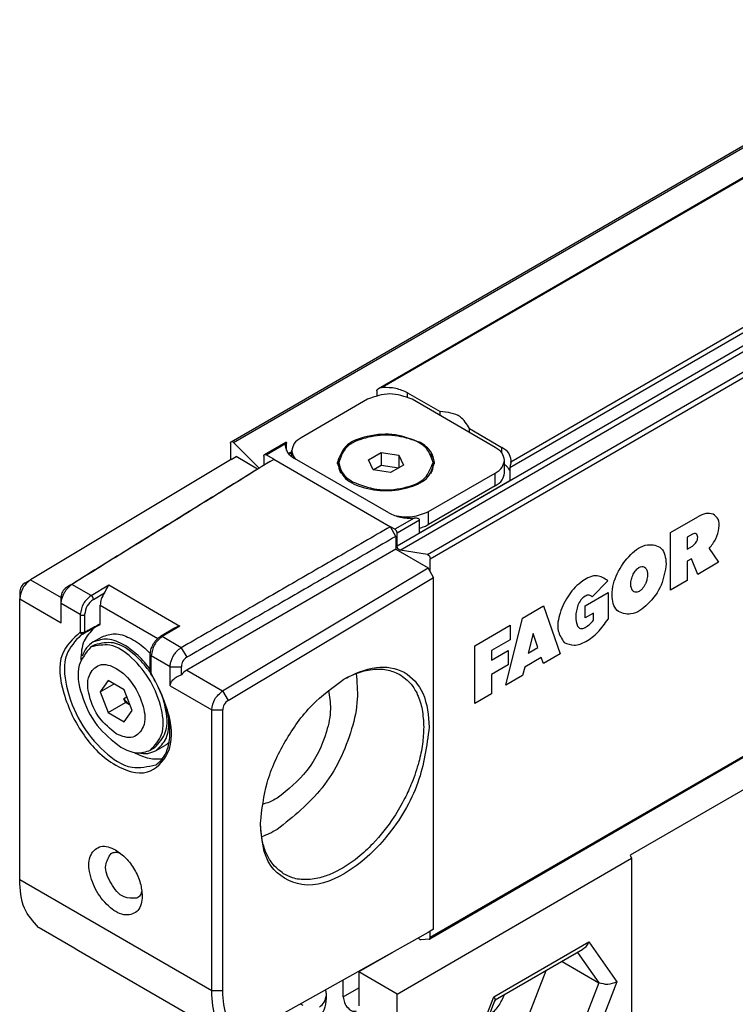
# Model space of a CAD drawing. Header units: millimetres. Extents: x -500 to 476, y -131 to 328.
# Tile 6 of 20: x -186 to -164, y -60 to -28. Entities that reach past the tile are written whole.
import ezdxf

# ---------------------------------------------------------------- set-up
doc = ezdxf.new("R2010")
doc.units = ezdxf.units.MM

# ---------------------------------------------------------------- blocks, each defined once
blk = doc.blocks.new('CABEZA_ROSCADA_REGLA_S__24', base_point=(-361.442, -135.449))
at = {"color": 7, "linetype": 'Continuous'}
for p, q in [((-306.005, -93.401), (-333.865, -109.526)), ((-348.714, -118.365), (-333.775, -109.719)), ((-333.865, -109.526), (-333.775, -109.719)), ((-333.775, -109.719), (-333.775, -126.681)), ((-348.966, -115.688), (-351.153, -116.954)), ((-342.464, -118.742), (-336.871, -115.515)), ((-338.198, -116.283), (-335.847, -117.644)), ((-348.714, -118.365), (-351.153, -116.954)), ((-351.153, -116.954), (-351.153, -119.123)), ((-339.231, -116.881), (-340.342, -119.743)), ((-352.143, -118.55), (-352.143, -117.463)), ((-348.714, -135.328), (-348.714, -118.365)), ((-344.08, -122.904), (-342.464, -118.742)), ((-342.469, -118.755), (-342.464, -118.742))]:
    blk.add_line(p, q, dxfattribs=at)
at = {"color": 3, "linetype": 'Continuous'}
for p, q in [((-342.543, -118.545), (-336.501, -115.048)), ((-336.501, -115.048), (-334.704, -117.596)), ((-337.209, -115.711), (-335.847, -117.644)), ((-335.847, -117.644), (-337.337, -121.483)), ((-334.704, -117.596), (-336.501, -122.224)), ((-352.143, -118.55), (-351.153, -117.977)), ((-344.339, -123.173), (-342.543, -118.545))]:
    blk.add_line(p, q, dxfattribs=at)
at = {"color": 7, "linetype": 'Continuous'}
for points, knots in [([(-336.501, -115.048), (-336.546, -115.146), (-336.631, -115.333), (-336.794, -115.457), (-336.871, -115.515)], [0, 0, 0, 0, 0.3192626, 0.6047194, 0.6047194, 0.6047194, 0.6047194]), ([(-334.704, -117.596), (-334.9, -117.674), (-335.276, -117.825), (-335.661, -117.703), (-335.847, -117.644)], [0, 0, 0, 0, 0.609864, 1.175662, 1.175662, 1.175662, 1.175662]), ([(-353.647, -119.193), (-353.536, -119.097), (-353.293, -118.889), (-353.241, -118.572), (-353.213, -118.4)], [0, 0, 0, 0, 0.4275732, 0.9296149, 0.9296149, 0.9296149, 0.9296149]), ([(-353.204, -118.621), (-353.207, -118.533), (-353.211, -118.353), (-353.241, -118.175), (-353.256, -118.084)], [0, 0, 0, 0, 0.2640183, 0.5397835, 0.5397835, 0.5397835, 0.5397835]), ([(-352.143, -118.55), (-352.124, -118.675), (-352.084, -118.937), (-351.866, -119.246), (-351.591, -119.489), (-351.385, -119.456), (-351.298, -119.442)], [0, 0, 0, 0, 0.375138, 0.780565, 1.128475, 1.382089, 1.382089, 1.382089, 1.382089]), ([(-341.885, -118.417), (-342.004, -118.678), (-342.237, -119.19), (-342.653, -119.569), (-342.857, -119.755)], [0, 0, 0, 0, 0.850111, 1.669388, 1.669388, 1.669388, 1.669388]), ([(-342.543, -118.545), (-342.514, -118.583), (-342.47, -118.643), (-342.466, -118.716), (-342.464, -118.742)], [0, 0, 0, 0, 0.1380729, 0.2162045, 0.2162045, 0.2162045, 0.2162045]), ([(-355.078, -119.697), (-354.846, -119.809), (-354.425, -120.012), (-353.713, -119.901), (-353.259, -119.342), (-353.223, -118.877), (-353.204, -118.621)], [0, 0, 0, 0, 0.759585, 1.378584, 1.996766, 2.754743, 2.754743, 2.754743, 2.754743]), ([(-354.876, -118.989), (-354.851, -119.006), (-354.801, -119.039), (-354.75, -119.07), (-354.724, -119.085)], [0, 0, 0, 0, 0.0903729, 0.1792766, 0.1792766, 0.1792766, 0.1792766]), ([(-342.418, -118.725), (-342.434, -118.753), (-342.467, -118.808), (-342.503, -118.862), (-342.521, -118.888)], [0, 0, 0, 0, 0.0965384, 0.1926667, 0.1926667, 0.1926667, 0.1926667])]:
    blk.add_open_spline(points, degree=3, knots=knots, dxfattribs=at)
blk = doc.blocks.new('REGLA_S-70__25', base_point=(-372.756, -121.303))
at = {"color": 7, "linetype": 'Continuous'}
for p, q in [((-359.279, -83.171), (-204.423, 6.456)), ((-209.561, 1.429), (-349.898, -79.795)), ((-191.777, -25.238), (-346.634, -114.865)), ((-348.042, -80.057), (-345.972, -81.255)), ((-350.588, -80.466), (-354.83, -82.921)), ((-342.456, -83.535), (-347.759, -80.466)), ((-345.972, -81.5), (-345.972, -81.255)), ((-344.102, -82.338), (-342.032, -83.536)), ((-344.102, -82.583), (-344.102, -82.338)), ((-359.321, -83.263), (-359.321, -84.329)), ((-357.494, -84.854), (-359.131, -83.219)), ((-357.158, -83.997), (-355.791, -83.205)), ((-355.83, -83.296), (-355.84, -83.413)), ((-356.563, -84.293), (-357.058, -84.007)), ((-355.416, -83.871), (-355.591, -83.973)), ((-355.416, -84.126), (-355.416, -83.74)), ((-350.536, -84.324), (-349.72, -83.851)), ((-349.72, -83.851), (-348.605, -84.024)), ((-349.72, -83.851), (-349.72, -84.667)), ((-348.605, -84.024), (-348.306, -84.67)), ((-348.605, -84.024), (-348.605, -84.84)), ((-359.321, -84.329), (-372.061, -91.967)), ((-359.285, -84.308), (-359.321, -84.329)), ((-359.285, -84.308), (-358.967, -84.125)), ((-357.597, -84.918), (-358.967, -84.125)), ((-357.199, -84.088), (-357.199, -84.671)), ((-356.916, -84.496), (-356.806, -84.433)), ((-349.244, -87.71), (-355.255, -84.232)), ((-352.421, -84.66), (-352.421, -84.497)), ((-350.238, -84.97), (-350.536, -84.324)), ((-350.238, -84.97), (-349.72, -84.667)), ((-349.72, -84.667), (-348.605, -84.84)), ((-348.306, -84.67), (-348.605, -84.84)), ((-346.421, -84.66), (-346.421, -84.497)), ((-341.87, -85.169), (-341.87, -84.354)), ((-341.456, -84.471), (-341.446, -84.354)), ((-349.122, -85.143), (-350.238, -84.97)), ((-348.605, -84.84), (-349.122, -85.143)), ((-346.699, -87.628), (-342.456, -85.172)), ((-347.277, -88.983), (-341.524, -85.653)), ((-342.456, -85.988), (-346.699, -88.443)), ((-348.785, -89.203), (-349.138, -88.59)), ((-348.855, -88.754), (-349.138, -88.59)), ((-348.714, -89.826), (-348.714, -88.999)), ((-348.785, -89.203), (-348.785, -90.018)), ((-348.785, -90.018), (-362.107, -97.728)), ((-348.785, -90.018), (-346.734, -91.205)), ((-346.782, -90.366), (-348.524, -90.089)), ((-346.593, -91.45), (-346.593, -90.629)), ((-359.828, -99.047), (-346.734, -91.205)), ((-346.593, -91.45), (-346.734, -91.205)), ((-346.38, -91.817), (-346.593, -91.45)), ((-372.408, -92.166), (-372.061, -91.967)), ((-359.468, -99.656), (-346.38, -91.817)), ((-346.38, -114.243), (-346.38, -91.817)), ((-372.756, -92.775), (-372.756, -93.184)), ((-372.756, -111.09), (-372.756, -93.184)), ((-370.111, -93.492), (-370.117, -93.079)), ((-367.629, -94.76), (-367.629, -93.596)), ((-362.892, -95.05), (-363.782, -95.583)), ((-368.688, -95.412), (-368.862, -95.493)), ((-368.664, -95.401), (-368.688, -95.412)), ((-368.077, -95.933), (-367.511, -95.606)), ((-367.977, -96.106), (-368.224, -96.25)), ((-364.435, -97.845), (-364.435, -96.729)), ((-367.114, -98.388), (-367.624, -99.112)), ((-366.093, -98.978), (-367.114, -98.388)), ((-364.403, -97.953), (-364.42, -97.889)), ((-367.624, -99.112), (-366.744, -98.602)), ((-367.624, -99.112), (-367.114, -100.426)), ((-365.583, -100.293), (-366.093, -98.978)), ((-366.018, -99.792), (-366.113, -99.548)), ((-367.114, -100.426), (-366.018, -99.792)), ((-366.093, -101.017), (-365.583, -100.293)), ((-365.829, -99.901), (-366.018, -99.792)), ((-360.523, -118.171), (-360.523, -100.264)), ((-359.816, -118.171), (-359.816, -100.264)), ((-367.114, -100.426), (-366.093, -101.017)), ((-364.17, -102.684), (-364.417, -102.827)), ((-364.07, -102.857), (-363.504, -102.53)), ((-371.518, -114.148), (-371.552, -114.125)), ((-369.246, -115.459), (-371.518, -114.148)), ((-346.734, -114.446), (-358.436, -120.978)), ((-347.303, -114.85), (-347.357, -114.789)), ((-346.593, -114.365), (-346.734, -114.446)), ((-346.38, -114.243), (-346.593, -114.365)), ((-346.593, -114.774), (-346.593, -114.365)), ((-346.663, -114.874), (-347.173, -114.919)), ((-346.663, -114.874), (-346.634, -114.865)), ((-369.214, -115.481), (-369.246, -115.459)), ((-369.011, -115.616), (-369.214, -115.481)), ((-361.381, -120.032), (-369.011, -115.616))]:
    blk.add_line(p, q, dxfattribs=at)
at = {"color": 3, "linetype": 'Continuous'}
for p, q in [((-359.131, -83.219), (-204.274, 6.408)), ((-209.601, 1.338), (-349.659, -79.724)), ((-193.858, -0.199), (-348.714, -89.826)), ((-348.524, -90.089), (-193.668, -0.462)), ((-346.782, -90.366), (-191.926, -0.739)), ((-346.593, -90.629), (-191.736, -1.002)), ((-201.048, -3.533), (-341.524, -84.837)), ((-201.398, -3.409), (-341.456, -84.471)), ((-191.736, -25.147), (-346.593, -114.774)), ((-348.042, -80.33), (-348.042, -80.057)), ((-357.058, -84.007), (-355.83, -83.296)), ((-355.416, -83.817), (-355.624, -83.937)), ((-342.032, -83.898), (-342.032, -83.536)), ((-356.563, -84.293), (-349.138, -88.59)), ((-342.456, -85.988), (-342.456, -85.172)), ((-346.699, -88.443), (-346.699, -87.628)), ((-347.628, -88.043), (-348.855, -88.754)), ((-347.277, -88.167), (-348.714, -88.999)), ((-331.283, -88.95), (-329.559, -87.952)), ((-331.283, -92.622), (-331.283, -88.95)), ((-329.891, -89.062), (-330.222, -89.254)), ((-330.222, -89.254), (-330.222, -90.019)), ((-330.222, -90.019), (-329.891, -89.827)), ((-328.823, -89.974), (-328.233, -90.857)), ((-329.957, -90.63), (-330.222, -90.784)), ((-330.222, -90.784), (-330.222, -92.008)), ((-329.559, -91.624), (-329.957, -90.63)), ((-328.233, -90.857), (-329.559, -91.624)), ((-372.061, -91.967), (-370.117, -93.092)), ((-335.281, -92.029), (-336.272, -93.061)), ((-330.222, -92.008), (-331.283, -92.622)), ((-369.428, -92.267), (-369.779, -92.469)), ((-368.207, -92.974), (-369.428, -92.267)), ((-368.207, -92.974), (-367.076, -92.296)), ((-368.063, -93.217), (-367.356, -92.794)), ((-367.076, -92.296), (-362.55, -94.916)), ((-336.732, -93.633), (-335.272, -92.789)), ((-335.272, -92.789), (-335.272, -94.472)), ((-372.756, -93.184), (-370.111, -94.715)), ((-368.902, -94.191), (-370.111, -93.492)), ((-367.629, -93.596), (-363.962, -95.718)), ((-340.714, -94.408), (-339.387, -93.64)), ((-339.387, -93.64), (-338.326, -96.698)), ((-336.732, -94.398), (-336.732, -93.633)), ((-336.201, -94.091), (-336.732, -94.398)), ((-336.201, -94.55), (-336.201, -94.091)), ((-368.902, -94.191), (-368.902, -95.307)), ((-368.619, -94.191), (-368.619, -95.307)), ((-341.775, -98.694), (-340.714, -94.408)), ((-368.76, -95.341), (-368.902, -95.307)), ((-368.619, -95.307), (-368.76, -95.341)), ((-368.728, -95.389), (-368.76, -95.341)), ((-368.634, -95.369), (-368.619, -95.307)), ((-362.55, -94.916), (-363.682, -95.593)), ((-343.765, -96.174), (-341.51, -94.869)), ((-341.51, -94.869), (-341.51, -95.787)), ((-368.728, -95.389), (-368.798, -95.408)), ((-368.728, -95.389), (-368.634, -95.369)), ((-368.664, -95.401), (-368.634, -95.369)), ((-362.461, -96.3), (-363.682, -95.593)), ((-341.51, -95.787), (-342.704, -96.478)), ((-340.05, -95.401), (-340.36, -96.651)), ((-339.741, -96.293), (-340.05, -95.401)), ((-362.461, -96.3), (-362.104, -96.911)), ((-343.765, -99.846), (-343.765, -96.174)), ((-342.704, -97.09), (-341.642, -96.476)), ((-342.704, -96.478), (-342.704, -97.09)), ((-341.642, -96.476), (-341.642, -97.393)), ((-340.36, -96.651), (-339.741, -96.293)), ((-363.167, -97.51), (-364.376, -96.811)), ((-364.376, -97.927), (-364.376, -96.811)), ((-339.52, -96.93), (-340.581, -97.544)), ((-339.387, -97.312), (-339.52, -96.93)), ((-338.326, -96.698), (-339.387, -97.312)), ((-363.167, -97.51), (-362.454, -97.514)), ((-362.107, -97.728), (-359.828, -99.047)), ((-341.642, -97.393), (-342.704, -98.008)), ((-340.581, -97.544), (-340.714, -98.08)), ((-342.704, -98.008), (-342.704, -99.232)), ((-340.714, -98.08), (-341.775, -98.694)), ((-363.167, -98.734), (-360.523, -100.264)), ((-359.828, -99.047), (-359.468, -99.656)), ((-342.704, -99.232), (-343.765, -99.846)), ((-360.523, -100.264), (-359.816, -100.264)), ((-360.523, -118.171), (-372.756, -111.09)), ((-359.816, -118.171), (-360.523, -118.171))]:
    blk.add_line(p, q, dxfattribs=at)
at = {"color": 7, "linetype": 'Continuous'}
for centre, radius, start, end in [((-349.63, -80.264), 0.541, 93.08565, 119.78), ((-348.997, -88.999), 0.283, 0.03061, 59.96946), ((-372.045, -92.777), 0.711, 120.7468, 179.82977), ((-369.395, -93.08), 0.722, 122.10686, 179.89996), ((-362.289, -96.08), 1.193, 102.65478, 120.35263), ((-361.752, -97.518), 0.703, 120.0987, 179.62756), ((-361.44, -98.842), 1.298, 120.9036, 141.35873), ((-364.318, -98.397), 2.133, 212.67988, 224.88114), ((-359.105, -100.266), 0.711, 120.7468, 179.82977)]:
    blk.add_arc(centre, radius, start, end, dxfattribs=at)
at = {"color": 3, "linetype": 'Continuous'}
for centre, radius, start, end in [((-368.35, -93.223), 0.287, 1.04794, 60.11259), ((-368.76, -93.947), 0.282, 239.93883, 300.06117), ((-368.711, -95.214), 0.212, 205.94051, 245.9343), ((-368.738, -95.275), 0.146, 246.05873, 290.2818)]:
    blk.add_arc(centre, radius, start, end, dxfattribs=at)
at = {"color": 7, "linetype": 'Continuous'}
for points in [[(-347.759, -80.466), (-348.231, -80.296), (-349.174, -79.958), (-350.116, -80.296), (-350.588, -80.466)], [(-350.009, -79.926), (-350.009, -79.977), (-350.009, -80.079), (-350.009, -80.181), (-350.009, -80.232)], [(-341.524, -84.837), (-341.524, -84.905), (-341.524, -85.041), (-341.524, -85.245), (-341.524, -85.449), (-341.524, -85.585), (-341.524, -85.653)], [(-347.277, -88.983), (-347.277, -88.915), (-347.277, -88.779), (-347.277, -88.575), (-347.277, -88.371), (-347.277, -88.235), (-347.277, -88.167)]]:
    blk.add_open_spline(points, degree=3, dxfattribs=at)
for points, knots in [([(-350.009, -79.926), (-350.009, -79.921), (-350.008, -79.906), (-349.996, -79.88), (-349.973, -79.85), (-349.939, -79.82), (-349.912, -79.803), (-349.898, -79.795)], [0, 0, 0, 0, 0.0161355, 0.0436323, 0.0854575, 0.1294828, 0.1788192, 0.1788192, 0.1788192, 0.1788192]), ([(-348.042, -80.057), (-348.286, -79.949), (-348.8, -79.722), (-349.363, -79.724), (-349.659, -79.724)], [0, 0, 0, 0, 0.791588, 1.666828, 1.666828, 1.666828, 1.666828]), ([(-344.102, -82.338), (-344.273, -82.054), (-344.684, -81.371), (-345.497, -81.298), (-345.972, -81.255)], [0, 0, 0, 0, 0.94613, 2.278226, 2.278226, 2.278226, 2.278226]), ([(-347.229, -83.228), (-347.753, -83.024), (-348.843, -82.599), (-350.511, -82.749), (-352.053, -83.267), (-352.382, -84.132), (-352.521, -84.497)], [0, 0, 0, 0, 1.661471, 3.455453, 4.99559, 6.12102, 6.12102, 6.12102, 6.12102]), ([(-346.421, -84.497), (-346.524, -84.183), (-346.765, -83.452), (-348.005, -82.901), (-349.421, -82.685), (-350.837, -82.901), (-352.077, -83.452), (-352.318, -84.183), (-352.421, -84.497)], [0, 0, 0, 0, 0.956691, 2.225392, 3.743318, 5.261244, 6.529945, 7.486636, 7.486636, 7.486636, 7.486636]), ([(-359.321, -83.263), (-359.319, -83.243), (-359.317, -83.207), (-359.291, -83.182), (-359.279, -83.171)], [0, 0, 0, 0, 0.0570879, 0.1036576, 0.1036576, 0.1036576, 0.1036576]), ([(-359.279, -83.171), (-359.255, -83.167), (-359.199, -83.157), (-359.156, -83.197), (-359.131, -83.219)], [0, 0, 0, 0, 0.0695574, 0.1640678, 0.1640678, 0.1640678, 0.1640678]), ([(-355.84, -83.413), (-355.805, -83.571), (-355.726, -83.922), (-355.422, -84.122), (-355.255, -84.232)], [0, 0, 0, 0, 0.468406, 1.041979, 1.041979, 1.041979, 1.041979]), ([(-355.83, -83.296), (-355.828, -83.287), (-355.824, -83.266), (-355.816, -83.238), (-355.803, -83.218), (-355.794, -83.208), (-355.791, -83.205)], [0, 0, 0, 0, 0.0290335, 0.0618154, 0.0878657, 0.1004797, 0.1004797, 0.1004797, 0.1004797]), ([(-355.791, -83.205), (-355.789, -83.205), (-355.785, -83.204), (-355.769, -83.198), (-355.764, -83.232), (-355.763, -83.249), (-355.763, -83.256)], [0, 0, 0, 0, 0.00678221, 0.01356443, 0.04625814, 0.07032487, 0.07032487, 0.07032487, 0.07032487]), ([(-355.763, -83.733), (-355.763, -83.722), (-355.763, -83.699), (-355.763, -83.608), (-355.763, -83.46), (-355.763, -83.324), (-355.763, -83.256)], [0, 0, 0, 0, 0.0345154, 0.0690307, 0.2729026, 0.4767745, 0.4767745, 0.4767745, 0.4767745]), ([(-354.83, -82.921), (-354.998, -83.031), (-355.301, -83.231), (-355.381, -83.582), (-355.416, -83.74)], [0, 0, 0, 0, 0.573572, 1.041979, 1.041979, 1.041979, 1.041979]), ([(-346.321, -84.497), (-346.376, -84.252), (-346.499, -83.708), (-346.97, -83.399), (-347.229, -83.228)], [0, 0, 0, 0, 0.72603, 1.615067, 1.615067, 1.615067, 1.615067]), ([(-357.199, -84.088), (-357.198, -84.068), (-357.196, -84.032), (-357.17, -84.007), (-357.158, -83.997)], [0, 0, 0, 0, 0.0570879, 0.1036576, 0.1036576, 0.1036576, 0.1036576]), ([(-357.158, -83.997), (-357.143, -83.992), (-357.108, -83.981), (-357.076, -83.997), (-357.058, -84.007)], [0, 0, 0, 0, 0.0468022, 0.1042475, 0.1042475, 0.1042475, 0.1042475]), ([(-355.416, -83.74), (-355.405, -83.833), (-355.382, -84.027), (-355.263, -84.182), (-355.2, -84.263)], [0, 0, 0, 0, 0.2757597, 0.5755629, 0.5755629, 0.5755629, 0.5755629]), ([(-352.27, -83.952), (-352.335, -84.051), (-352.462, -84.242), (-352.5, -84.468), (-352.518, -84.579)], [0, 0, 0, 0, 0.3494308, 0.6804375, 0.6804375, 0.6804375, 0.6804375]), ([(-346.324, -84.579), (-346.343, -84.469), (-346.38, -84.243), (-346.507, -84.051), (-346.572, -83.952)], [0, 0, 0, 0, 0.3296033, 0.6804632, 0.6804632, 0.6804632, 0.6804632]), ([(-341.87, -84.354), (-341.906, -84.196), (-341.985, -83.845), (-342.289, -83.645), (-342.456, -83.535)], [0, 0, 0, 0, 0.468406, 1.041979, 1.041979, 1.041979, 1.041979]), ([(-341.446, -84.354), (-341.482, -84.197), (-341.561, -83.845), (-341.865, -83.646), (-342.032, -83.536)], [0, 0, 0, 0, 0.468406, 1.041979, 1.041979, 1.041979, 1.041979]), ([(-356.916, -84.496), (-357.987, -85.16), (-360.13, -86.488), (-363.345, -88.481), (-366.561, -90.474), (-368.706, -91.804), (-369.779, -92.469)], [0, 0, 0, 0, 3.780475, 7.56095, 11.348122, 15.132691, 15.132691, 15.132691, 15.132691]), ([(-356.806, -84.433), (-357.836, -85.075), (-359.895, -86.359), (-363.031, -88.302), (-366.209, -90.272), (-368.355, -91.602), (-369.428, -92.267)], [0, 0, 0, 0, 3.640379, 7.280749, 11.068355, 14.855965, 14.855965, 14.855965, 14.855965]), ([(-356.806, -84.433), (-356.795, -84.426), (-356.773, -84.414), (-356.721, -84.384), (-356.651, -84.344), (-356.592, -84.31), (-356.563, -84.293)], [0, 0, 0, 0, 0.0382319, 0.0764639, 0.1784157, 0.2803675, 0.2803675, 0.2803675, 0.2803675]), ([(-352.521, -84.497), (-352.414, -84.822), (-352.166, -85.577), (-350.884, -86.147), (-349.421, -86.37), (-347.958, -86.147), (-346.676, -85.577), (-346.428, -84.822), (-346.321, -84.497)], [0, 0, 0, 0, 0.988581, 2.299572, 3.868095, 5.436619, 6.74761, 7.736191, 7.736191, 7.736191, 7.736191]), ([(-352.421, -84.497), (-352.368, -84.734), (-352.249, -85.261), (-351.793, -85.56), (-351.542, -85.725)], [0, 0, 0, 0, 0.70261, 1.562968, 1.562968, 1.562968, 1.562968]), ([(-352.27, -85.205), (-352.313, -85.117), (-352.4, -84.946), (-352.414, -84.754), (-352.421, -84.66)], [0, 0, 0, 0, 0.2905108, 0.5703047, 0.5703047, 0.5703047, 0.5703047]), ([(-351.542, -85.725), (-351.035, -85.923), (-349.98, -86.334), (-348.366, -86.189), (-346.874, -85.688), (-346.556, -84.851), (-346.421, -84.497)], [0, 0, 0, 0, 1.607876, 3.343987, 4.834442, 5.923568, 5.923568, 5.923568, 5.923568]), ([(-346.421, -84.66), (-346.428, -84.754), (-346.443, -84.946), (-346.529, -85.117), (-346.573, -85.205)], [0, 0, 0, 0, 0.2798043, 0.5703049, 0.5703049, 0.5703049, 0.5703049]), ([(-342.456, -85.172), (-342.289, -85.062), (-341.985, -84.863), (-341.906, -84.512), (-341.87, -84.354)], [0, 0, 0, 0, 0.573572, 1.041979, 1.041979, 1.041979, 1.041979]), ([(-341.524, -85.013), (-341.567, -84.941), (-341.659, -84.79), (-341.797, -84.679), (-341.87, -84.62)], [0, 0, 0, 0, 0.2489913, 0.5274307, 0.5274307, 0.5274307, 0.5274307]), ([(-341.456, -84.471), (-341.461, -84.498), (-341.472, -84.552), (-341.492, -84.643), (-341.515, -84.737), (-341.521, -84.807), (-341.524, -84.837)], [0, 0, 0, 0, 0.0824598, 0.1631308, 0.2800658, 0.3724617, 0.3724617, 0.3724617, 0.3724617]), ([(-342.456, -85.988), (-342.289, -85.878), (-341.985, -85.678), (-341.906, -85.327), (-341.87, -85.169)], [0, 0, 0, 0, 0.573572, 1.041979, 1.041979, 1.041979, 1.041979]), ([(-349.244, -87.71), (-349, -87.818), (-348.486, -88.045), (-347.923, -88.044), (-347.628, -88.043)], [0, 0, 0, 0, 0.791588, 1.666828, 1.666828, 1.666828, 1.666828]), ([(-348.867, -87.882), (-348.484, -87.937), (-347.738, -88.045), (-347.039, -87.764), (-346.699, -87.628)], [0, 0, 0, 0, 1.137157, 2.217642, 2.217642, 2.217642, 2.217642]), ([(-347.277, -88.167), (-347.285, -88.146), (-347.3, -88.103), (-347.361, -88.077), (-347.431, -88.055), (-347.52, -88.042), (-347.591, -88.043), (-347.628, -88.043)], [0, 0, 0, 0, 0.0637659, 0.132437, 0.1843987, 0.2871357, 0.3979618, 0.3979618, 0.3979618, 0.3979618]), ([(-347.277, -88.677), (-347.175, -88.647), (-346.974, -88.588), (-346.789, -88.491), (-346.699, -88.443)], [0, 0, 0, 0, 0.3193034, 0.6252407, 0.6252407, 0.6252407, 0.6252407]), ([(-349.138, -88.59), (-350.247, -89.232), (-352.466, -90.516), (-355.795, -92.443), (-359.127, -94.371), (-361.349, -95.657), (-362.461, -96.3)], [0, 0, 0, 0, 3.844463, 7.688926, 11.540639, 15.392349, 15.392349, 15.392349, 15.392349]), ([(-348.785, -89.203), (-349.894, -89.844), (-352.112, -91.128), (-355.442, -93.055), (-358.772, -94.982), (-360.994, -96.268), (-362.104, -96.911)], [0, 0, 0, 0, 3.844463, 7.688926, 11.540199, 15.388824, 15.388824, 15.388824, 15.388824]), ([(-348.524, -90.089), (-348.573, -90.062), (-348.677, -90.005), (-348.701, -89.888), (-348.714, -89.826)], [0, 0, 0, 0, 0.1603525, 0.3392879, 0.3392879, 0.3392879, 0.3392879]), ([(-346.782, -90.366), (-346.733, -90.393), (-346.629, -90.451), (-346.605, -90.568), (-346.593, -90.629)], [0, 0, 0, 0, 0.1603525, 0.3392879, 0.3392879, 0.3392879, 0.3392879]), ([(-372.061, -91.967), (-372.249, -92.129), (-372.624, -92.453), (-372.712, -92.941), (-372.756, -93.184)], [0, 0, 0, 0, 0.72207, 1.440202, 1.440202, 1.440202, 1.440202]), ([(-370.111, -93.492), (-370.109, -93.452), (-370.106, -93.371), (-370.079, -93.211), (-370.019, -93.015), (-369.914, -92.793), (-369.779, -92.588), (-369.644, -92.436), (-369.525, -92.332), (-369.46, -92.288), (-369.428, -92.267)], [0, 0, 0, 0, 0.118568, 0.244947, 0.483476, 0.732085, 0.979995, 1.217224, 1.338664, 1.452747, 1.452747, 1.452747, 1.452747]), ([(-367.356, -92.794), (-367.434, -92.924), (-367.582, -93.173), (-367.614, -93.459), (-367.629, -93.596)], [0, 0, 0, 0, 0.4493539, 0.8557103, 0.8557103, 0.8557103, 0.8557103]), ([(-367.356, -92.794), (-367.329, -92.75), (-367.273, -92.661), (-367.205, -92.528), (-367.141, -92.404), (-367.097, -92.331), (-367.076, -92.296)], [0, 0, 0, 0, 0.1542313, 0.3160376, 0.4482133, 0.57126, 0.57126, 0.57126, 0.57126]), ([(-370.117, -93.596), (-370.115, -93.579), (-370.11, -93.544), (-370.111, -93.509), (-370.111, -93.492)], [0, 0, 0, 0, 0.0524032, 0.1045283, 0.1045283, 0.1045283, 0.1045283]), ([(-370.111, -94.715), (-370.111, -94.666), (-370.111, -94.576), (-370.111, -94.444), (-370.112, -94.303), (-370.113, -94.157), (-370.114, -94.005), (-370.115, -93.86), (-370.116, -93.724), (-370.117, -93.635), (-370.117, -93.596)], [0, 0, 0, 0, 0.145507, 0.270792, 0.397007, 0.566974, 0.709701, 0.854229, 1.001189, 1.119014, 1.119014, 1.119014, 1.119014]), ([(-368.031, -95.051), (-368.268, -95.309), (-368.789, -95.877), (-368.839, -96.651), (-368.866, -97.073)], [0, 0, 0, 0, 1.021175, 2.246161, 2.246161, 2.246161, 2.246161]), ([(-367.671, -94.852), (-367.754, -94.898), (-367.919, -94.989), (-368.149, -95.116), (-368.398, -95.254), (-368.563, -95.345), (-368.664, -95.401)], [0, 0, 0, 0, 0.282322, 0.566924, 0.789535, 1.133865, 1.133865, 1.133865, 1.133865]), ([(-367.671, -94.852), (-367.664, -94.847), (-367.654, -94.84), (-367.64, -94.821), (-367.632, -94.796), (-367.63, -94.773), (-367.629, -94.76)], [0, 0, 0, 0, 0.0260129, 0.0373489, 0.0686526, 0.1058803, 0.1058803, 0.1058803, 0.1058803]), ([(-368.077, -95.933), (-368.228, -96.047), (-368.542, -96.283), (-368.69, -96.648), (-368.766, -96.838)], [0, 0, 0, 0, 0.555662, 1.156696, 1.156696, 1.156696, 1.156696]), ([(-366.073, -96.133), (-366.431, -95.952), (-367.08, -95.624), (-367.768, -95.838), (-368.077, -95.933)], [0, 0, 0, 0, 1.148906, 2.08495, 2.08495, 2.08495, 2.08495]), ([(-364.413, -97.921), (-364.56, -97.716), (-364.851, -97.313), (-365.573, -96.594), (-366.616, -95.82), (-367.568, -96.02), (-367.977, -96.106)], [0, 0, 0, 0, 0.752737, 1.485076, 3.090609, 4.298733, 4.298733, 4.298733, 4.298733]), ([(-367.511, -95.606), (-367.243, -95.515), (-366.661, -95.318), (-365.666, -95.663), (-365.012, -96.12), (-364.602, -96.499), (-364.49, -96.614), (-364.433, -96.672)], [0, 0, 0, 0, 0.829099, 1.801441, 2.988824, 3.229075, 3.472229, 3.472229, 3.472229, 3.472229]), ([(-364.435, -96.729), (-364.432, -96.672), (-364.427, -96.569), (-364.392, -96.419), (-364.339, -96.258), (-364.257, -96.088), (-364.148, -95.921), (-364.038, -95.789), (-363.917, -95.674), (-363.83, -95.616), (-363.782, -95.583)], [0, 0, 0, 0, 0.171594, 0.308072, 0.458642, 0.681085, 0.870633, 1.056648, 1.194816, 1.369664, 1.369664, 1.369664, 1.369664]), ([(-368.224, -96.25), (-368.525, -96.62), (-369.238, -97.499), (-368.839, -99.449), (-367.976, -101.308), (-366.858, -102.206), (-366.321, -102.637)], [0, 0, 0, 0, 1.374363, 3.258967, 5.456172, 7.491677, 7.491677, 7.491677, 7.491677]), ([(-364.417, -102.827), (-364.14, -102.515), (-363.493, -101.788), (-363.679, -100.081), (-364.341, -98.393), (-365.475, -96.978), (-366.863, -95.966), (-367.815, -96.165), (-368.224, -96.25)], [0, 0, 0, 0, 1.208124, 2.813658, 4.736198, 6.658738, 8.264271, 9.472395, 9.472395, 9.472395, 9.472395]), ([(-364.435, -97.685), (-364.677, -97.372), (-365.144, -96.77), (-365.771, -96.34), (-366.073, -96.133)], [0, 0, 0, 0, 1.17786, 2.26878, 2.26878, 2.26878, 2.26878]), ([(-363.167, -97.51), (-363.166, -97.471), (-363.163, -97.389), (-363.134, -97.231), (-363.072, -97.035), (-362.963, -96.815), (-362.824, -96.613), (-362.684, -96.464), (-362.561, -96.362), (-362.493, -96.32), (-362.461, -96.3)], [0, 0, 0, 0, 0.118443, 0.244528, 0.482429, 0.730713, 0.979012, 1.217656, 1.340391, 1.456148, 1.456148, 1.456148, 1.456148]), ([(-366.604, -101.782), (-366.237, -101.94), (-365.554, -102.234), (-364.671, -101.252), (-364.846, -99.929), (-365.459, -98.613), (-366.403, -97.617), (-367.668, -97.182), (-368.532, -98.149), (-368.356, -99.471), (-367.78, -100.82), (-366.987, -101.468), (-366.604, -101.782)], [0, 0, 0, 0, 1.081612, 2.011886, 3.297102, 4.859806, 6.324148, 7.405858, 8.336175, 9.621289, 11.184019, 12.648433, 12.648433, 12.648433, 12.648433]), ([(-364.42, -97.889), (-364.424, -97.882), (-364.432, -97.869), (-364.434, -97.853), (-364.435, -97.845)], [0, 0, 0, 0, 0.02297938, 0.04730198, 0.04730198, 0.04730198, 0.04730198]), ([(-363.167, -98.734), (-363.167, -98.632), (-363.167, -98.428), (-363.167, -98.122), (-363.167, -97.816), (-363.167, -97.612), (-363.167, -97.51)], [0, 0, 0, 0, 0.305808, 0.611616, 0.917424, 1.223231, 1.223231, 1.223231, 1.223231]), ([(-362.454, -98.031), (-362.454, -97.945), (-362.454, -97.772), (-362.454, -97.6), (-362.454, -97.514)], [0, 0, 0, 0, 0.2585172, 0.5170345, 0.5170345, 0.5170345, 0.5170345]), ([(-352.113, -98.311), (-351.441, -97.976), (-350.224, -97.37), (-348.151, -97.66), (-346.817, -99.269), (-346.715, -100.615), (-346.659, -101.356)], [0, 0, 0, 0, 2.214903, 4.013032, 5.799761, 7.992372, 7.992372, 7.992372, 7.992372]), ([(-352.113, -98.311), (-351.849, -98.178), (-351.27, -97.886), (-350.341, -97.651), (-349.382, -97.638), (-348.839, -97.868), (-348.577, -97.978)], [0, 0, 0, 0, 0.883187, 1.94236, 2.850942, 3.696008, 3.696008, 3.696008, 3.696008]), ([(-364.079, -103.757), (-363.989, -103.694), (-363.779, -103.546), (-363.496, -103.171), (-363.297, -102.688), (-363.186, -102.1), (-363.164, -101.315), (-363.301, -100.473), (-363.535, -99.702), (-363.761, -99.133), (-364.035, -98.556), (-364.27, -98.171), (-364.403, -97.953)], [0, 0, 0, 0, 0.328503, 0.770263, 1.385032, 1.87863, 2.560542, 3.728883, 4.418155, 4.976065, 5.566557, 6.329932, 6.329932, 6.329932, 6.329932]), ([(-363.167, -98.734), (-363.165, -98.699), (-363.16, -98.617), (-363.115, -98.505), (-363.042, -98.393), (-362.951, -98.298), (-362.839, -98.211), (-362.716, -98.138), (-362.586, -98.077), (-362.496, -98.045), (-362.454, -98.031)], [0, 0, 0, 0, 0.104178, 0.244833, 0.353905, 0.504513, 0.637224, 0.779375, 0.933566, 1.065769, 1.065769, 1.065769, 1.065769]), ([(-357.415, -107.472), (-357.316, -106.604), (-357.107, -104.779), (-355.903, -102.232), (-354.294, -99.919), (-352.816, -98.829), (-352.113, -98.311)], [0, 0, 0, 0, 2.603734, 5.476775, 8.349816, 10.953551, 10.953551, 10.953551, 10.953551]), ([(-351.317, -97.942), (-351.267, -98.491), (-351.161, -99.677), (-351.73, -102.225), (-353.191, -105.35), (-355.324, -107.062), (-356.351, -107.885)], [0, 0, 0, 0, 1.643403, 3.552618, 7.764625, 11.669833, 11.669833, 11.669833, 11.669833]), ([(-348.577, -97.978), (-348.302, -98.176), (-347.821, -98.523), (-347.357, -99.338), (-347.065, -100.265), (-347.032, -100.98), (-347.015, -101.358)], [0, 0, 0, 0, 1.003124, 1.754489, 2.763901, 3.89417, 3.89417, 3.89417, 3.89417]), ([(-360.523, -100.264), (-360.479, -100.021), (-360.391, -99.533), (-360.016, -99.209), (-359.828, -99.047)], [0, 0, 0, 0, 0.718132, 1.440202, 1.440202, 1.440202, 1.440202]), ([(-353.089, -98.995), (-353.022, -99.397), (-352.875, -100.282), (-353.265, -102.085), (-354.256, -104.209), (-355.67, -105.344), (-356.351, -105.89)], [0, 0, 0, 0, 1.215016, 2.666687, 5.457208, 8.044469, 8.044469, 8.044469, 8.044469]), ([(-365.921, -99.421), (-365.953, -99.442), (-366.017, -99.485), (-366.08, -99.527), (-366.113, -99.548)], [0, 0, 0, 0, 0.113432, 0.2294229, 0.2294229, 0.2294229, 0.2294229]), ([(-364.17, -102.684), (-363.891, -102.373), (-363.243, -101.648), (-363.387, -100.443), (-363.592, -99.611), (-363.705, -99.301), (-363.763, -99.145)], [0, 0, 0, 0, 1.208124, 2.813658, 3.30161, 3.80044, 3.80044, 3.80044, 3.80044]), ([(-365.829, -99.901), (-365.816, -99.895), (-365.79, -99.881), (-365.764, -99.868), (-365.751, -99.861)], [0, 0, 0, 0, 0.04406606, 0.08787635, 0.08787635, 0.08787635, 0.08787635]), ([(-364.07, -102.857), (-363.819, -102.615), (-363.259, -102.074), (-363.253, -101.287), (-363.249, -100.854)], [0, 0, 0, 0, 1.008487, 2.247289, 2.247289, 2.247289, 2.247289]), ([(-346.659, -101.356), (-346.825, -102.56), (-347.172, -105.081), (-349.183, -108.347), (-351.69, -110.716), (-354.626, -111.829), (-357.223, -110.258), (-357.347, -108.464), (-357.415, -107.472)], [0, 0, 0, 0, 3.613213, 7.572241, 11.178887, 13.962984, 16.246211, 19.067257, 19.067257, 19.067257, 19.067257]), ([(-347.015, -101.358), (-347.032, -101.719), (-347.065, -102.468), (-347.325, -103.665), (-347.712, -104.819), (-348.25, -105.995), (-349.024, -107.33), (-350.028, -108.611), (-351.321, -109.814), (-352.429, -110.539), (-353.564, -110.969), (-354.452, -111.117), (-355.303, -111.028), (-355.756, -110.798), (-355.942, -110.704)], [0, 0, 0, 0, 1.08317, 2.244728, 3.6597, 4.726163, 6.11943, 8.285401, 9.573962, 11.410961, 12.211087, 13.197722, 14.092352, 14.714552, 14.714552, 14.714552, 14.714552]), ([(-366.321, -102.637), (-365.981, -102.809), (-365.365, -103.121), (-364.711, -102.919), (-364.417, -102.827)], [0, 0, 0, 0, 1.09146, 1.980703, 1.980703, 1.980703, 1.980703]), ([(-365.198, -103.004), (-364.995, -103.032), (-364.605, -103.087), (-364.243, -102.932), (-364.07, -102.857)], [0, 0, 0, 0, 0.601221, 1.157032, 1.157032, 1.157032, 1.157032]), ([(-363.232, -102.322), (-363.274, -102.361), (-363.358, -102.439), (-363.455, -102.5), (-363.504, -102.53)], [0, 0, 0, 0, 0.1718955, 0.3434184, 0.3434184, 0.3434184, 0.3434184]), ([(-365.451, -102.974), (-365.145, -103.127), (-364.577, -103.412), (-363.946, -103.384), (-363.655, -103.371)], [0, 0, 0, 0, 1.00692, 1.866425, 1.866425, 1.866425, 1.866425]), ([(-356.351, -105.89), (-356.51, -105.977), (-356.815, -106.142), (-357.149, -106.239), (-357.308, -106.285)], [0, 0, 0, 0, 0.542376, 1.038676, 1.038676, 1.038676, 1.038676]), ([(-355.942, -110.704), (-356.207, -110.495), (-356.672, -110.13), (-357.069, -109.379), (-357.348, -108.52), (-357.389, -107.87), (-357.415, -107.472)], [0, 0, 0, 0, 0.998031, 1.752704, 2.504805, 3.69534, 3.69534, 3.69534, 3.69534]), ([(-356.351, -107.885), (-356.515, -107.976), (-356.833, -108.152), (-357.173, -108.283), (-357.338, -108.346)], [0, 0, 0, 0, 0.561722, 1.090741, 1.090741, 1.090741, 1.090741]), ([(-364.942, -112.122), (-364.978, -112.47), (-365.045, -113.112), (-366.114, -113.466), (-367.092, -112.851), (-367.902, -111.87), (-368.348, -110.68), (-368.395, -109.525), (-367.555, -108.775), (-366.966, -109.037), (-366.645, -109.179)], [0, 0, 0, 0, 0.964506, 1.775223, 2.855148, 4.207753, 5.560357, 6.640282, 7.450999, 8.415505, 8.415505, 8.415505, 8.415505]), ([(-365.282, -112.261), (-365.573, -112.268), (-366.283, -112.285), (-366.969, -111.331), (-367.455, -110.26), (-367.086, -109.653), (-366.935, -109.405)], [0, 0, 0, 0, 0.828388, 2.027741, 3.227095, 4.055483, 4.055483, 4.055483, 4.055483]), ([(-366.935, -109.405), (-366.846, -109.37), (-366.657, -109.296), (-366.459, -109.348), (-366.354, -109.375)], [0, 0, 0, 0, 0.279423, 0.5954913, 0.5954913, 0.5954913, 0.5954913]), ([(-366.645, -109.179), (-366.418, -109.343), (-365.938, -109.688), (-365.418, -110.433), (-365.032, -111.255), (-364.971, -111.843), (-364.942, -112.122)], [0, 0, 0, 0, 0.835901, 1.762455, 2.689008, 3.524909, 3.524909, 3.524909, 3.524909]), ([(-371.552, -114.125), (-371.898, -113.737), (-372.662, -112.879), (-372.723, -111.724), (-372.756, -111.09)], [0, 0, 0, 0, 1.514939, 3.352047, 3.352047, 3.352047, 3.352047]), ([(-364.967, -111.771), (-364.996, -111.876), (-365.049, -112.073), (-365.208, -112.201), (-365.282, -112.261)], [0, 0, 0, 0, 0.3160683, 0.5954913, 0.5954913, 0.5954913, 0.5954913]), ([(-346.634, -114.865), (-346.622, -114.854), (-346.596, -114.83), (-346.594, -114.794), (-346.593, -114.774)], [0, 0, 0, 0, 0.0465697, 0.1036576, 0.1036576, 0.1036576, 0.1036576]), ([(-347.173, -114.919), (-347.195, -114.915), (-347.246, -114.908), (-347.283, -114.87), (-347.303, -114.85)], [0, 0, 0, 0, 0.066415, 0.1511909, 0.1511909, 0.1511909, 0.1511909]), ([(-359.319, -121.205), (-359.665, -120.817), (-360.429, -119.96), (-360.49, -118.804), (-360.523, -118.171)], [0, 0, 0, 0, 1.514939, 3.352047, 3.352047, 3.352047, 3.352047]), ([(-358.698, -120.988), (-359.019, -120.628), (-359.729, -119.832), (-359.785, -118.759), (-359.816, -118.171)], [0, 0, 0, 0, 1.406729, 3.112615, 3.112615, 3.112615, 3.112615])]:
    blk.add_open_spline(points, degree=3, knots=knots, dxfattribs=at)
at = {"color": 3, "linetype": 'Continuous'}
for points, knots in [([(-328.575, -87.787), (-328.731, -87.761), (-329.075, -87.704), (-329.388, -87.864), (-329.559, -87.952)], [0, 0, 0, 0, 0.462855, 1.021489, 1.021489, 1.021489, 1.021489]), ([(-328.823, -89.974), (-328.67, -89.775), (-328.369, -89.384), (-328.177, -88.736), (-328.172, -88.1), (-328.453, -87.882), (-328.575, -87.787)], [0, 0, 0, 0, 0.746711, 1.459661, 2.034873, 2.477654, 2.477654, 2.477654, 2.477654]), ([(-329.891, -89.827), (-329.805, -89.75), (-329.635, -89.595), (-329.52, -89.303), (-329.628, -88.977), (-329.803, -89.034), (-329.891, -89.062)], [0, 0, 0, 0, 0.341132, 0.681934, 0.91711, 1.152763, 1.152763, 1.152763, 1.152763]), ([(-331.56, -90.946), (-331.606, -90.567), (-331.691, -89.861), (-332.927, -89.606), (-333.94, -90.384), (-334.737, -91.522), (-335.111, -92.779), (-334.863, -94.033), (-333.647, -94.281), (-332.637, -93.502), (-331.793, -92.38), (-331.636, -91.413), (-331.56, -90.946)], [0, 0, 0, 0, 1.032303, 1.923031, 3.154546, 4.649763, 6.0487, 7.081097, 7.971866, 9.203285, 10.698526, 12.097533, 12.097533, 12.097533, 12.097533]), ([(-333.285, -91.179), (-333.293, -91.184), (-333.311, -91.195), (-333.363, -91.231), (-333.443, -91.301), (-333.538, -91.413), (-333.625, -91.549), (-333.688, -91.675), (-333.738, -91.804), (-333.779, -91.941), (-333.805, -92.077), (-333.816, -92.203), (-333.816, -92.313), (-333.802, -92.435), (-333.77, -92.546), (-333.727, -92.628), (-333.686, -92.68), (-333.63, -92.73), (-333.541, -92.773), (-333.409, -92.769), (-333.291, -92.718), (-333.197, -92.651), (-333.105, -92.565), (-333.011, -92.448), (-332.937, -92.325), (-332.884, -92.216), (-332.844, -92.12), (-332.803, -91.994), (-332.769, -91.845), (-332.753, -91.696), (-332.754, -91.568), (-332.765, -91.479), (-332.784, -91.396), (-332.81, -91.319), (-332.851, -91.249), (-332.906, -91.184), (-332.993, -91.125), (-333.129, -91.113), (-333.222, -91.145), (-333.272, -91.173), (-333.281, -91.177), (-333.285, -91.179)], [0, 0, 0, 0, 0.028352, 0.063327, 0.189374, 0.346192, 0.502333, 0.672228, 0.76901, 0.916725, 1.100362, 1.183056, 1.297032, 1.429247, 1.549544, 1.640424, 1.705978, 1.746999, 1.866047, 1.989169, 2.131872, 2.244905, 2.33515, 2.507414, 2.694351, 2.764509, 2.870779, 3.005833, 3.163377, 3.327318, 3.454746, 3.54497, 3.595411, 3.709473, 3.789603, 3.837607, 3.964128, 4.090165, 4.235224, 4.249395, 4.263567, 4.263567, 4.263567, 4.263567]), ([(-335.281, -92.029), (-335.506, -91.884), (-336.021, -91.555), (-337.018, -92.06), (-337.814, -92.902), (-338.352, -94.006), (-338.585, -95.159), (-338.219, -95.732), (-338.063, -95.977)], [0, 0, 0, 0, 0.758149, 1.726476, 2.960152, 4.264547, 5.397614, 6.244208, 6.244208, 6.244208, 6.244208]), ([(-368.207, -92.974), (-368.395, -93.136), (-368.77, -93.461), (-368.858, -93.948), (-368.902, -94.191)], [0, 0, 0, 0, 0.72207, 1.440202, 1.440202, 1.440202, 1.440202]), ([(-368.063, -93.217), (-368.214, -93.347), (-368.514, -93.607), (-368.584, -93.997), (-368.619, -94.191)], [0, 0, 0, 0, 0.577949, 1.152178, 1.152178, 1.152178, 1.152178]), ([(-336.272, -93.061), (-336.335, -93.012), (-336.474, -92.901), (-336.774, -93.022), (-337.024, -93.252), (-337.136, -93.477), (-337.194, -93.595)], [0, 0, 0, 0, 0.224844, 0.500625, 0.856807, 1.246729, 1.246729, 1.246729, 1.246729]), ([(-337.194, -93.595), (-337.263, -93.838), (-337.388, -94.278), (-337.273, -94.719), (-337.221, -94.917)], [0, 0, 0, 0, 0.739618, 1.343848, 1.343848, 1.343848, 1.343848]), ([(-338.063, -95.977), (-337.855, -96.054), (-337.394, -96.223), (-336.607, -95.903), (-335.865, -95.327), (-335.477, -94.767), (-335.272, -94.472)], [0, 0, 0, 0, 0.644783, 1.42948, 2.387395, 3.457438, 3.457438, 3.457438, 3.457438]), ([(-336.732, -95.01), (-336.637, -94.948), (-336.441, -94.818), (-336.283, -94.642), (-336.201, -94.55)], [0, 0, 0, 0, 0.3371186, 0.7049468, 0.7049468, 0.7049468, 0.7049468]), ([(-368.902, -95.307), (-369.36, -95.742), (-370.45, -96.778), (-370.01, -99.458), (-368.821, -101.903), (-367.005, -103.792), (-364.639, -104.623), (-362.938, -102.911), (-363.121, -100.376), (-363.93, -98.798), (-364.376, -97.927)], [0, 0, 0, 0, 1.803069, 4.295265, 7.268676, 10.040174, 12.103324, 13.856267, 16.240934, 19.183597, 19.183597, 19.183597, 19.183597]), ([(-368.619, -95.307), (-368.548, -95.268), (-368.406, -95.19), (-368.17, -95.059), (-367.911, -94.916), (-367.723, -94.812), (-367.629, -94.76)], [0, 0, 0, 0, 0.243208, 0.486414, 0.808691, 1.130965, 1.130965, 1.130965, 1.130965]), ([(-337.221, -94.917), (-337.16, -94.987), (-337.026, -95.141), (-336.835, -95.056), (-336.732, -95.01)], [0, 0, 0, 0, 0.2530336, 0.5550233, 0.5550233, 0.5550233, 0.5550233]), ([(-368.862, -95.493), (-369.219, -95.881), (-370.052, -96.785), (-369.824, -98.948), (-368.989, -101.083), (-367.554, -102.871), (-365.792, -104.145), (-364.593, -103.874), (-364.079, -103.757)], [0, 0, 0, 0, 1.522734, 3.549172, 5.98237, 8.415569, 10.442007, 11.964741, 11.964741, 11.964741, 11.964741]), ([(-363.682, -95.593), (-363.87, -95.756), (-364.245, -96.08), (-364.333, -96.567), (-364.376, -96.811)], [0, 0, 0, 0, 0.72207, 1.440202, 1.440202, 1.440202, 1.440202]), ([(-363.682, -95.593), (-363.7, -95.584), (-363.732, -95.567), (-363.767, -95.578), (-363.782, -95.583)], [0, 0, 0, 0, 0.0578447, 0.1044399, 0.1044399, 0.1044399, 0.1044399]), ([(-364.376, -96.811), (-364.385, -96.805), (-364.401, -96.795), (-364.42, -96.774), (-364.433, -96.752), (-364.434, -96.736), (-364.435, -96.729)], [0, 0, 0, 0, 0.0304324, 0.0576758, 0.0821901, 0.1050977, 0.1050977, 0.1050977, 0.1050977]), ([(-364.376, -97.927), (-364.384, -97.922), (-364.4, -97.912), (-364.413, -97.897), (-364.42, -97.889)], [0, 0, 0, 0, 0.02535216, 0.05766118, 0.05766118, 0.05766118, 0.05766118]), ([(-364.403, -97.953), (-364.397, -97.947), (-364.389, -97.937), (-364.379, -97.929), (-364.376, -97.927)], [0, 0, 0, 0, 0.02561947, 0.03769235, 0.03769235, 0.03769235, 0.03769235])]:
    blk.add_open_spline(points, degree=3, knots=knots, dxfattribs=at)
blk = doc.blocks.new('REGLA_S2-120-T__26', base_point=(-372.756, -135.449))
for name, p in [('REGLA_S-70__25', (-372.756, -121.303)), ('CABEZA_ROSCADA_REGLA_S__24', (-361.442, -135.449))]:
    blk.add_blockref(name, p)
blk = doc.blocks.new('Iso2', base_point=(-293.1, -74))
blk.add_blockref('REGLA_S2-120-T__26', (-372.756, -135.449))

msp = doc.modelspace()

# ---------------------------------------------------------------- block references
at = {"xscale": 0.5, "yscale": 0.5, "zscale": 0.5}
msp.add_blockref('Iso2', (-146.55, -37), dxfattribs=at)

doc.saveas('drawing.dxf')
